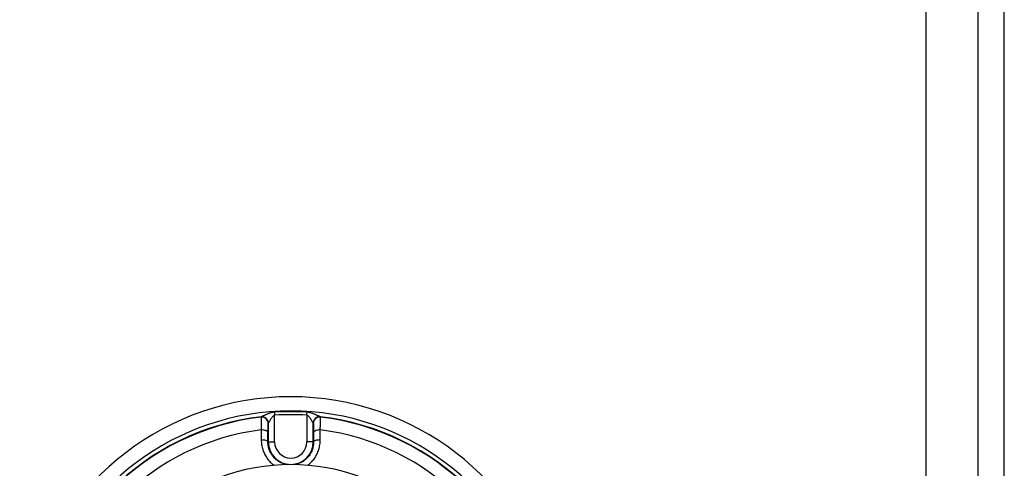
# Model space of a CAD drawing. Header units: inches. Extents: x 19 to 230, y 18 to 134.
# Tile 17 of 27: x 130.95 to 133.98, y 77.62 to 79. Entities that reach past the tile are written whole.
import ezdxf

# ---------------------------------------------------------------- set-up
doc = ezdxf.new("R2010")
doc.units = ezdxf.units.IN
doc.header["$MEASUREMENT"] = 0
doc.layers.add('Visible Edges(ANSI)', color=7, linetype='Continuous', lineweight=25)
doc.layers.add('Visible Tangent Edges(ANSI)', color=7, linetype='Continuous', lineweight=25)

msp = doc.modelspace()

# ---------------------------------------------------------------- linework, layer by layer
at = {"layer": 'Visible Edges(ANSI)'}
for p, q in [((133.9826, 47.1091), (133.9826, 106.9111)), ((133.9022, 47.2696), (133.9022, 106.7506))]:
    msp.add_line(p, q, dxfattribs=at)
for radius, start, end in [(0.834, 299.9141, 240.0859), (0.625, 325.0605, 214.9395)]:
    msp.add_arc((131.7872, 77.0106), radius, start, end, dxfattribs=at)
at = {"layer": 'Visible Tangent Edges(ANSI)'}
for p, q in [((133.7412, 106.7506), (133.7412, 47.2696)), ((131.737, 77.797), (131.7376, 77.7877)), ((131.8367, 77.7877), (131.8373, 77.797)), ((131.696, 77.7824), (131.6958, 77.7818)), ((131.7376, 77.7054), (131.7376, 77.7877)), ((131.8367, 77.7877), (131.8367, 77.7054)), ((131.8786, 77.7818), (131.8784, 77.7824)), ((131.7178, 77.7623), (131.718, 77.7629)), ((131.718, 77.7629), (131.718, 77.7054)), ((131.8564, 77.7629), (131.8566, 77.7623)), ((131.8564, 77.7054), (131.8564, 77.7629)), ((131.717, 77.7054), (131.718, 77.7054)), ((131.718, 77.7054), (131.7376, 77.7054)), ((131.8564, 77.7054), (131.8367, 77.7054)), ((131.8574, 77.7054), (131.8564, 77.7054))]:
    msp.add_line(p, q, dxfattribs=at)
at = {"layer": 'Visible Tangent Edges(ANSI)', "flags": 128}
for points in [[(131.737, 77.797), (131.7346, 77.7968), (131.7321, 77.7964), (131.7297, 77.7959), (131.7274, 77.7953), (131.7252, 77.7947), (131.723, 77.794), (131.7209, 77.7933), (131.7189, 77.7925), (131.717, 77.7918), (131.7151, 77.791), (131.7133, 77.7902), (131.7115, 77.7895), (131.7098, 77.7887), (131.7082, 77.788), (131.7066, 77.7873), (131.7051, 77.7866), (131.7036, 77.786), (131.7023, 77.7854), (131.7011, 77.7848), (131.6999, 77.7843), (131.6989, 77.7839), (131.698, 77.7835), (131.6973, 77.7832), (131.6967, 77.783)], [(131.8777, 77.783), (131.8771, 77.7832), (131.8763, 77.7835), (131.8755, 77.7839), (131.8744, 77.7843), (131.8733, 77.7848), (131.8721, 77.7854), (131.8707, 77.786), (131.8693, 77.7866), (131.8678, 77.7873), (131.8662, 77.788), (131.8646, 77.7887), (131.8629, 77.7895), (131.8611, 77.7902), (131.8593, 77.791), (131.8574, 77.7918), (131.8555, 77.7925), (131.8534, 77.7933), (131.8514, 77.794), (131.8492, 77.7947), (131.847, 77.7953), (131.8447, 77.7959), (131.8423, 77.7964), (131.8398, 77.7968), (131.8373, 77.797)], [(131.6958, 77.7818), (131.6958, 77.7815), (131.6958, 77.7811), (131.6957, 77.7805), (131.6957, 77.7798), (131.6957, 77.779), (131.6957, 77.778), (131.6957, 77.777), (131.6957, 77.7758), (131.6957, 77.7744), (131.6958, 77.773), (131.6958, 77.7714), (131.6958, 77.7698), (131.6958, 77.768), (131.6959, 77.7661), (131.6959, 77.7641), (131.696, 77.762), (131.696, 77.7598), (131.6961, 77.7576), (131.6961, 77.7552), (131.6962, 77.7528), (131.6963, 77.7503), (131.6964, 77.7477), (131.6964, 77.7451), (131.6965, 77.7424)], [(131.6967, 77.783), (131.6967, 77.783), (131.6966, 77.783), (131.6966, 77.783), (131.6965, 77.7829), (131.6965, 77.7829), (131.6964, 77.7829), (131.6964, 77.7829), (131.6963, 77.7828), (131.6963, 77.7828), (131.6963, 77.7828), (131.6962, 77.7827), (131.6962, 77.7827), (131.6962, 77.7827), (131.6961, 77.7827), (131.6961, 77.7827), (131.6961, 77.7826), (131.6961, 77.7826), (131.696, 77.7826), (131.696, 77.7826), (131.696, 77.7825), (131.696, 77.7825), (131.696, 77.7825), (131.696, 77.7825), (131.696, 77.7824)], [(131.7183, 77.7635), (131.7186, 77.7639), (131.7189, 77.7643), (131.7194, 77.7649), (131.7198, 77.7657), (131.7204, 77.7666), (131.721, 77.7675), (131.7216, 77.7686), (131.7222, 77.7697), (131.723, 77.7709), (131.7237, 77.7721), (131.7245, 77.7734), (131.7253, 77.7747), (131.7261, 77.7761), (131.727, 77.7774), (131.7279, 77.7788), (131.7288, 77.7801), (131.7298, 77.7814), (131.7308, 77.7827), (131.7318, 77.7839), (131.7329, 77.785), (131.734, 77.786), (131.7352, 77.7868), (131.7364, 77.7874), (131.7376, 77.7877)], [(131.8367, 77.7877), (131.838, 77.7874), (131.8392, 77.7868), (131.8403, 77.786), (131.8415, 77.785), (131.8426, 77.7839), (131.8436, 77.7827), (131.8446, 77.7814), (131.8456, 77.7801), (131.8465, 77.7788), (131.8474, 77.7774), (131.8483, 77.7761), (131.8491, 77.7747), (131.8499, 77.7734), (131.8507, 77.7721), (131.8514, 77.7709), (131.8521, 77.7697), (131.8528, 77.7686), (131.8534, 77.7675), (131.854, 77.7666), (131.8545, 77.7657), (131.855, 77.7649), (131.8554, 77.7643), (131.8558, 77.7639), (131.8561, 77.7635)], [(131.8784, 77.7824), (131.8784, 77.7825), (131.8784, 77.7825), (131.8784, 77.7825), (131.8784, 77.7825), (131.8784, 77.7826), (131.8783, 77.7826), (131.8783, 77.7826), (131.8783, 77.7826), (131.8783, 77.7827), (131.8783, 77.7827), (131.8782, 77.7827), (131.8782, 77.7827), (131.8782, 77.7827), (131.8781, 77.7828), (131.8781, 77.7828), (131.8781, 77.7828), (131.878, 77.7829), (131.878, 77.7829), (131.8779, 77.7829), (131.8779, 77.7829), (131.8778, 77.783), (131.8778, 77.783), (131.8777, 77.783), (131.8777, 77.783)], [(131.8779, 77.7424), (131.8779, 77.7451), (131.878, 77.7477), (131.8781, 77.7503), (131.8782, 77.7528), (131.8782, 77.7552), (131.8783, 77.7576), (131.8784, 77.7598), (131.8784, 77.762), (131.8785, 77.7641), (131.8785, 77.7661), (131.8785, 77.768), (131.8786, 77.7698), (131.8786, 77.7714), (131.8786, 77.773), (131.8786, 77.7744), (131.8787, 77.7758), (131.8787, 77.777), (131.8787, 77.778), (131.8787, 77.779), (131.8787, 77.7798), (131.8786, 77.7805), (131.8786, 77.7811), (131.8786, 77.7815), (131.8786, 77.7818)], [(131.6965, 77.7424), (131.6965, 77.7411), (131.6965, 77.7398), (131.6965, 77.7386), (131.6965, 77.7373), (131.6965, 77.736), (131.6965, 77.7347), (131.6965, 77.7334), (131.6965, 77.7322), (131.6965, 77.7309), (131.6965, 77.7296), (131.6965, 77.7283), (131.6965, 77.727), (131.6965, 77.7257), (131.6965, 77.7244), (131.6965, 77.7231), (131.6965, 77.7218), (131.6965, 77.7205), (131.6965, 77.7192), (131.6965, 77.7179), (131.6965, 77.7166), (131.6965, 77.7153), (131.6965, 77.714), (131.6965, 77.7127), (131.6965, 77.7114)], [(131.717, 77.7054), (131.717, 77.7066), (131.717, 77.7078), (131.717, 77.7091), (131.717, 77.7103), (131.717, 77.7116), (131.717, 77.7128), (131.717, 77.714), (131.717, 77.7153), (131.717, 77.7165), (131.717, 77.7177), (131.717, 77.719), (131.717, 77.7202), (131.7171, 77.7214), (131.7171, 77.7227), (131.7171, 77.7239), (131.7171, 77.7251), (131.7171, 77.7263), (131.7171, 77.7275), (131.7171, 77.7288), (131.7171, 77.73), (131.7171, 77.7312), (131.7171, 77.7324), (131.7171, 77.7336), (131.7171, 77.7348)], [(131.7171, 77.7348), (131.7172, 77.7367), (131.7172, 77.7385), (131.7172, 77.7403), (131.7172, 77.7421), (131.7172, 77.7438), (131.7173, 77.7454), (131.7173, 77.747), (131.7173, 77.7485), (131.7173, 77.75), (131.7173, 77.7513), (131.7174, 77.7527), (131.7174, 77.7539), (131.7174, 77.7551), (131.7175, 77.7561), (131.7175, 77.7572), (131.7175, 77.7581), (131.7176, 77.7589), (131.7176, 77.7597), (131.7176, 77.7603), (131.7177, 77.7609), (131.7177, 77.7614), (131.7177, 77.7618), (131.7178, 77.7621), (131.7178, 77.7623)], [(131.718, 77.7629), (131.718, 77.763), (131.718, 77.763), (131.718, 77.763), (131.718, 77.763), (131.718, 77.7631), (131.718, 77.7631), (131.718, 77.7631), (131.718, 77.7631), (131.718, 77.7632), (131.718, 77.7632), (131.7181, 77.7632), (131.7181, 77.7632), (131.7181, 77.7633), (131.7181, 77.7633), (131.7181, 77.7633), (131.7181, 77.7633), (131.7182, 77.7634), (131.7182, 77.7634), (131.7182, 77.7634), (131.7182, 77.7634), (131.7182, 77.7635), (131.7183, 77.7635), (131.7183, 77.7635), (131.7183, 77.7635)], [(131.8561, 77.7635), (131.8561, 77.7635), (131.8561, 77.7635), (131.8561, 77.7635), (131.8562, 77.7634), (131.8562, 77.7634), (131.8562, 77.7634), (131.8562, 77.7634), (131.8563, 77.7633), (131.8563, 77.7633), (131.8563, 77.7633), (131.8563, 77.7633), (131.8563, 77.7632), (131.8563, 77.7632), (131.8564, 77.7632), (131.8564, 77.7632), (131.8564, 77.7631), (131.8564, 77.7631), (131.8564, 77.7631), (131.8564, 77.7631), (131.8564, 77.763), (131.8564, 77.763), (131.8564, 77.763), (131.8564, 77.763), (131.8564, 77.7629)], [(131.8566, 77.7623), (131.8566, 77.7621), (131.8567, 77.7618), (131.8567, 77.7614), (131.8567, 77.7609), (131.8568, 77.7603), (131.8568, 77.7597), (131.8568, 77.7589), (131.8569, 77.7581), (131.8569, 77.7572), (131.8569, 77.7561), (131.857, 77.7551), (131.857, 77.7539), (131.857, 77.7527), (131.857, 77.7513), (131.8571, 77.75), (131.8571, 77.7485), (131.8571, 77.747), (131.8571, 77.7454), (131.8572, 77.7438), (131.8572, 77.7421), (131.8572, 77.7403), (131.8572, 77.7385), (131.8572, 77.7367), (131.8572, 77.7348)], [(131.8572, 77.7348), (131.8573, 77.7336), (131.8573, 77.7324), (131.8573, 77.7312), (131.8573, 77.73), (131.8573, 77.7288), (131.8573, 77.7275), (131.8573, 77.7263), (131.8573, 77.7251), (131.8573, 77.7239), (131.8573, 77.7227), (131.8573, 77.7214), (131.8573, 77.7202), (131.8574, 77.719), (131.8574, 77.7177), (131.8574, 77.7165), (131.8574, 77.7153), (131.8574, 77.714), (131.8574, 77.7128), (131.8574, 77.7116), (131.8574, 77.7103), (131.8574, 77.7091), (131.8574, 77.7078), (131.8574, 77.7066), (131.8574, 77.7054)], [(131.8779, 77.7114), (131.8779, 77.7127), (131.8779, 77.714), (131.8779, 77.7153), (131.8779, 77.7166), (131.8779, 77.7179), (131.8779, 77.7192), (131.8779, 77.7205), (131.8779, 77.7218), (131.8779, 77.7231), (131.8779, 77.7244), (131.8779, 77.7257), (131.8779, 77.727), (131.8779, 77.7283), (131.8779, 77.7296), (131.8779, 77.7309), (131.8779, 77.7322), (131.8779, 77.7334), (131.8779, 77.7347), (131.8779, 77.736), (131.8779, 77.7373), (131.8779, 77.7386), (131.8779, 77.7398), (131.8779, 77.7411), (131.8779, 77.7424)], [(131.6965, 77.7114), (131.6966, 77.7077), (131.6968, 77.704), (131.6971, 77.7004), (131.6976, 77.6967), (131.6982, 77.693), (131.699, 77.6893), (131.6999, 77.6857), (131.701, 77.6821), (131.7022, 77.6785), (131.7035, 77.675), (131.705, 77.6715), (131.7066, 77.6681), (131.7083, 77.6647), (131.7102, 77.6614), (131.7122, 77.6582), (131.7144, 77.655), (131.7166, 77.6519), (131.719, 77.649), (131.7215, 77.6461), (131.7241, 77.6433), (131.7268, 77.6407), (131.7296, 77.6381), (131.7326, 77.6357), (131.7356, 77.6334)], [(131.7773, 77.6355), (131.7731, 77.6362), (131.769, 77.6372), (131.7649, 77.6384), (131.7609, 77.6399), (131.757, 77.6416), (131.7532, 77.6436), (131.7495, 77.6457), (131.746, 77.6481), (131.7426, 77.6507), (131.7394, 77.6535), (131.7364, 77.6565), (131.7336, 77.6596), (131.7309, 77.6629), (131.7285, 77.6664), (131.7263, 77.67), (131.7243, 77.6736), (131.7226, 77.6774), (131.7211, 77.6813), (131.7198, 77.6852), (131.7187, 77.6892), (131.7179, 77.6932), (131.7174, 77.6973), (131.717, 77.7013), (131.717, 77.7054)], [(131.8574, 77.7054), (131.8573, 77.7013), (131.857, 77.6972), (131.8565, 77.6932), (131.8556, 77.6892), (131.8546, 77.6852), (131.8533, 77.6812), (131.8518, 77.6774), (131.85, 77.6736), (131.848, 77.6699), (131.8458, 77.6663), (131.8434, 77.6629), (131.8408, 77.6596), (131.838, 77.6565), (131.835, 77.6535), (131.8318, 77.6507), (131.8284, 77.6481), (131.8249, 77.6457), (131.8212, 77.6436), (131.8174, 77.6416), (131.8135, 77.6399), (131.8095, 77.6384), (131.8054, 77.6372), (131.8013, 77.6362), (131.7971, 77.6355)], [(131.8388, 77.6334), (131.8418, 77.6357), (131.8447, 77.6381), (131.8476, 77.6407), (131.8503, 77.6433), (131.8529, 77.6461), (131.8553, 77.6489), (131.8577, 77.6519), (131.8599, 77.6549), (131.8621, 77.6581), (131.8641, 77.6613), (131.8659, 77.6646), (131.8677, 77.668), (131.8693, 77.6714), (131.8708, 77.6749), (131.8721, 77.6784), (131.8733, 77.682), (131.8744, 77.6856), (131.8754, 77.6893), (131.8761, 77.6929), (131.8768, 77.6966), (131.8773, 77.7003), (131.8776, 77.704), (131.8778, 77.7077), (131.8779, 77.7114)]]:
    msp.add_lwpolyline(points, dxfattribs=at)
at = {"layer": 'Visible Tangent Edges(ANSI)'}
for centre, radius, start, end in [((131.7872, 77.0106), 0.7902, 302.4711, 237.5289), ((131.7872, 77.0106), 0.788, 86.3514, 93.6486), ((131.7872, 77.0106), 0.7778, 96.6798, 173.3202), ((131.7872, 77.0106), 0.7766, 96.7579, 173.2421), ((131.7872, 77.0106), 0.7787, 86.3514, 93.6486), ((131.7872, 77.0106), 0.7778, 6.6798, 83.3202), ((131.7872, 77.0106), 0.7766, 6.7579, 83.2421), ((131.7872, 77.0106), 0.7374, 97.0627, 172.9373), ((131.7872, 77.0106), 0.7374, 7.0627, 82.9373), ((131.7872, 77.7054), 0.0692, 180, 0), ((131.7872, 77.7054), 0.0496, 180, 0)]:
    msp.add_arc(centre, radius, start, end, dxfattribs=at)
for centre, major_axis, ratio, start_param, end_param in [((131.6981, 77.7623), (0.0192, -0.0044), 0.997017, 0.2281, 1.915237), ((131.6983, 77.7629), (0.0192, -0.0044), 0.997018, 0.228124, 1.914949), ((131.699, 77.7635), (-0.0087, 0.0177), 0.976901, 4.26551, 5.936313), ((131.8754, 77.7635), (0.0087, 0.0177), 0.976901, 0.346873, 2.017675), ((131.8761, 77.7629), (-0.0192, -0.0044), 0.997018, 4.368236, 6.055061), ((131.8763, 77.7623), (-0.0192, -0.0044), 0.997017, 4.367948, 6.055085), ((131.6975, 77.7348), (0.0197, -0.0001), 0.383204, 0.018896, 1.621052), ((131.8769, 77.7348), (-0.0197, -0.0001), 0.383204, 4.662134, 6.264289), ((131.6973, 77.7054), (0.0197, -0.0001), 0.308135, 0.018346, 1.612425), ((131.8771, 77.7054), (-0.0197, -0.0001), 0.308135, 4.67076, 6.264839)]:
    msp.add_ellipse(centre, major_axis=major_axis, ratio=ratio, start_param=start_param, end_param=end_param, dxfattribs=at)

doc.saveas('drawing.dxf')
